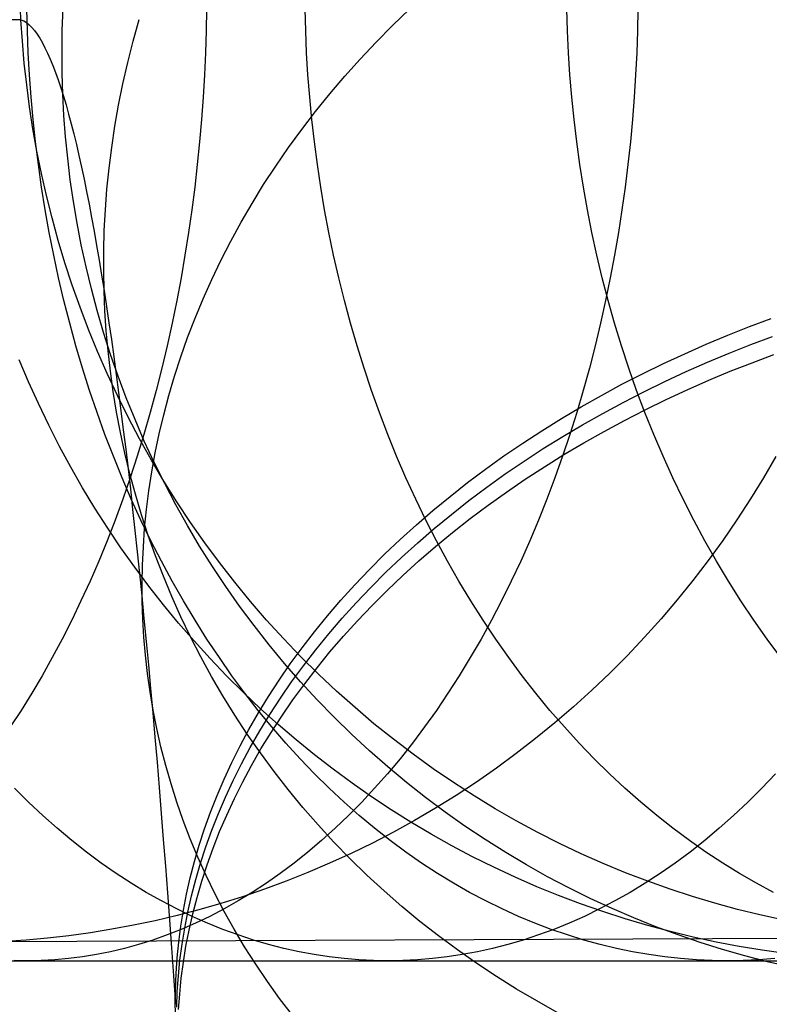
# Model space of a CAD drawing. Extents: x -10 to 451, y 0 to 260.
# Tile 47 of 61: x 381 to 393, y 146 to 162. Entities that reach past the tile are written whole.
import ezdxf

# ---------------------------------------------------------------- set-up
doc = ezdxf.new("R2010")
doc.units = 0
doc.layers.add('LIVELLO_04', color=200, linetype='CONTINUOUS')
doc.layers.add('PREDEFINITO', color=7, linetype='CONTINUOUS')

msp = doc.modelspace()

# ---------------------------------------------------------------- linework, layer by layer
at = {"layer": 'LIVELLO_04'}
for p, q in [((380.635, 161.723, 683.218), (380.62, 162.069, 683.219)), ((381.298, 161.556, 693.18), (381.311, 161.905, 693.247)), ((386.595, 161.629, 716.807), (386.866, 161.89, 716.946)), ((380.635, 161.723, 683.218), (348.821, 161.594, 20.779)), ((380.658, 161.377, 683.217), (380.635, 161.723, 683.218)), ((382.434, 161.381, 704.067), (382.53, 161.724, 704.197)), ((386.332, 161.363, 716.663), (386.595, 161.629, 716.807)), ((381.294, 161.21, 693.113), (381.298, 161.556, 693.18)), ((380.688, 161.029, 683.215), (380.658, 161.377, 683.217)), ((382.347, 161.038, 703.936), (382.434, 161.381, 704.067)), ((386.077, 161.093, 716.515), (386.332, 161.363, 716.663)), ((381.297, 160.867, 693.046), (381.294, 161.21, 693.113)), ((380.727, 160.679, 683.211), (380.688, 161.029, 683.215)), ((382.27, 160.696, 703.805), (382.347, 161.038, 703.936)), ((385.83, 160.817, 716.363), (386.077, 161.093, 716.515)), ((381.307, 160.527, 692.979), (381.297, 160.867, 693.046)), ((385.591, 160.537, 716.207), (385.83, 160.817, 716.363)), ((380.773, 160.327, 683.207), (380.727, 160.679, 683.211)), ((382.201, 160.355, 703.672), (382.27, 160.696, 703.805)), ((381.325, 160.188, 692.911), (381.307, 160.527, 692.979)), ((385.361, 160.253, 716.046), (385.591, 160.537, 716.207)), ((382.141, 160.015, 703.54), (382.201, 160.355, 703.672)), ((380.828, 159.973, 683.202), (380.773, 160.327, 683.207)), ((381.351, 159.847, 692.842), (381.325, 160.188, 692.911)), ((385.139, 159.964, 715.882), (385.361, 160.253, 716.046)), ((380.892, 159.617, 683.196), (380.828, 159.973, 683.202)), ((382.091, 159.677, 703.406), (382.141, 160.015, 703.54)), ((384.926, 159.673, 715.715), (385.139, 159.964, 715.882)), ((381.385, 159.503, 692.771), (381.351, 159.847, 692.842)), ((380.964, 159.26, 683.19), (380.892, 159.617, 683.196)), ((382.049, 159.341, 703.273), (382.091, 159.677, 703.406)), ((384.723, 159.378, 715.544), (384.926, 159.673, 715.715)), ((381.427, 159.158, 692.699), (381.385, 159.503, 692.771)), ((381.044, 158.903, 683.182), (380.964, 159.26, 683.19)), ((382.015, 159.007, 703.14), (382.049, 159.341, 703.273)), ((384.528, 159.08, 715.37), (384.723, 159.378, 715.544)), ((381.477, 158.811, 692.626), (381.427, 159.158, 692.699)), ((384.343, 158.779, 715.193), (384.528, 159.08, 715.37)), ((381.99, 158.676, 703.006), (382.015, 159.007, 703.14)), ((381.134, 158.545, 683.173), (381.044, 158.903, 683.182)), ((381.536, 158.462, 692.551), (381.477, 158.811, 692.626)), ((384.167, 158.477, 715.013), (384.343, 158.779, 715.193)), ((381.972, 158.347, 702.873), (381.99, 158.676, 703.006)), ((381.233, 158.186, 683.163), (381.134, 158.545, 683.173)), ((381.603, 158.113, 692.476), (381.536, 158.462, 692.551)), ((384, 158.172, 714.831), (384.167, 158.477, 715.013)), ((381.963, 158.021, 702.739), (381.972, 158.347, 702.873)), ((381.34, 157.828, 683.152), (381.233, 158.186, 683.163)), ((383.843, 157.865, 714.647), (384, 158.172, 714.831)), ((381.679, 157.762, 692.399), (381.603, 158.113, 692.476)), ((381.962, 157.698, 702.606), (381.963, 158.021, 702.739)), ((381.457, 157.47, 683.141), (381.34, 157.828, 683.152)), ((383.695, 157.558, 714.46), (383.843, 157.865, 714.647)), ((381.764, 157.411, 692.321), (381.679, 157.762, 692.399)), ((381.968, 157.378, 702.474), (381.962, 157.698, 702.606)), ((383.557, 157.249, 714.271), (383.695, 157.558, 714.46)), ((381.583, 157.113, 683.128), (381.457, 157.47, 683.141)), ((381.858, 157.06, 692.242), (381.764, 157.411, 692.321)), ((381.981, 157.059, 702.341), (381.968, 157.378, 702.474)), ((383.429, 156.939, 714.081), (383.557, 157.249, 714.271)), ((381.719, 156.757, 683.114), (381.583, 157.113, 683.128)), ((381.961, 156.709, 692.162), (381.858, 157.06, 692.242)), ((382.003, 156.737, 702.206), (381.981, 157.059, 702.341)), ((383.309, 156.63, 713.889), (383.429, 156.939, 714.081)), ((392.319, 156.804, 728.067), (392.67, 156.935, 728.147)), ((381.863, 156.403, 683.099), (381.719, 156.757, 683.114)), ((382.073, 156.359, 692.081), (381.961, 156.709, 692.162)), ((382.032, 156.414, 702.069), (382.003, 156.737, 702.206)), ((391.971, 156.666, 727.98), (392.319, 156.804, 728.067)), ((383.199, 156.32, 713.696), (383.309, 156.63, 713.889)), ((391.625, 156.521, 727.886), (391.971, 156.666, 727.98)), ((392.34, 156.515, 728.356), (392.69, 156.646, 728.436)), ((382.018, 156.05, 683.083), (381.863, 156.403, 683.099)), ((382.069, 156.089, 701.93), (382.032, 156.414, 702.069)), ((391.282, 156.37, 727.785), (391.625, 156.521, 727.886)), ((391.992, 156.377, 728.269), (392.34, 156.515, 728.356)), ((382.194, 156.01, 691.999), (382.073, 156.359, 692.081)), ((383.099, 156.01, 713.502), (383.199, 156.32, 713.696)), ((390.942, 156.213, 727.677), (391.282, 156.37, 727.785)), ((391.646, 156.233, 728.175), (391.992, 156.377, 728.269)), ((392.361, 156.226, 728.644), (392.711, 156.357, 728.725)), ((382.115, 155.762, 701.79), (382.069, 156.089, 701.93)), ((390.606, 156.049, 727.562), (390.942, 156.213, 727.677)), ((390.963, 155.924, 727.965), (391.303, 156.082, 728.073)), ((391.303, 156.082, 728.073), (391.646, 156.233, 728.175)), ((391.666, 155.944, 728.463), (392.012, 156.088, 728.557)), ((392.012, 156.088, 728.557), (392.361, 156.226, 728.644)), ((382.181, 155.699, 683.067), (382.018, 156.05, 683.083)), ((382.325, 155.661, 691.917), (382.194, 156.01, 691.999)), ((383.008, 155.701, 713.307), (383.099, 156.01, 713.502)), ((390.273, 155.879, 727.44), (390.606, 156.049, 727.562)), ((390.626, 155.76, 727.85), (390.963, 155.924, 727.965)), ((391.323, 155.793, 728.362), (391.666, 155.944, 728.463)), ((382.169, 155.434, 701.649), (382.115, 155.762, 701.79)), ((389.945, 155.702, 727.311), (390.273, 155.879, 727.44)), ((390.983, 155.635, 728.254), (391.323, 155.793, 728.362)), ((382.354, 155.352, 683.049), (382.181, 155.699, 683.067)), ((382.465, 155.314, 691.833), (382.325, 155.661, 691.917)), ((382.926, 155.392, 713.111), (383.008, 155.701, 713.307)), ((389.622, 155.519, 727.176), (389.945, 155.702, 727.311)), ((390.294, 155.59, 727.728), (390.626, 155.76, 727.85)), ((390.647, 155.471, 728.139), (390.983, 155.635, 728.254)), ((389.303, 155.331, 727.033), (389.622, 155.519, 727.176)), ((389.966, 155.413, 727.6), (390.294, 155.59, 727.728)), ((390.315, 155.301, 728.017), (390.647, 155.471, 728.139)), ((382.232, 155.105, 701.506), (382.169, 155.434, 701.649)), ((382.536, 155.007, 683.03), (382.354, 155.352, 683.049)), ((382.614, 154.969, 691.749), (382.465, 155.314, 691.833)), ((382.853, 155.085, 712.915), (382.926, 155.392, 713.111)), ((388.99, 155.136, 726.884), (389.303, 155.331, 727.033)), ((389.643, 155.231, 727.464), (389.966, 155.413, 727.6)), ((389.987, 155.125, 727.888), (390.315, 155.301, 728.017)), ((388.683, 154.936, 726.729), (388.99, 155.136, 726.884)), ((389.324, 155.042, 727.322), (389.643, 155.231, 727.464)), ((382.303, 154.776, 701.361), (382.232, 155.105, 701.506)), ((382.727, 154.665, 683.01), (382.536, 155.007, 683.03)), ((382.789, 154.779, 712.719), (382.853, 155.085, 712.915)), ((389.011, 154.848, 727.173), (389.324, 155.042, 727.322)), ((389.663, 154.942, 727.753), (389.987, 155.125, 727.888)), ((382.773, 154.627, 691.664), (382.614, 154.969, 691.749)), ((388.382, 154.731, 726.568), (388.683, 154.936, 726.729)), ((388.704, 154.647, 727.018), (389.011, 154.848, 727.173)), ((389.345, 154.753, 727.61), (389.663, 154.942, 727.753)), ((382.383, 154.446, 701.216), (382.303, 154.776, 701.361)), ((382.927, 154.327, 682.989), (382.727, 154.665, 683.01)), ((382.733, 154.474, 712.522), (382.789, 154.779, 712.719)), ((388.087, 154.52, 726.4), (388.382, 154.731, 726.568)), ((389.032, 154.559, 727.462), (389.345, 154.753, 727.61)), ((392.744, 154.724, 340.173), (392.544, 154.38, 340.195)), ((382.941, 154.287, 691.579), (382.773, 154.627, 691.664)), ((387.799, 154.304, 726.226), (388.087, 154.52, 726.4)), ((388.402, 154.442, 726.856), (388.704, 154.647, 727.018)), ((388.724, 154.359, 727.306), (389.032, 154.559, 727.462)), ((382.472, 154.116, 701.069), (382.383, 154.446, 701.216)), ((382.687, 154.171, 712.326), (382.733, 154.474, 712.522)), ((388.108, 154.231, 726.688), (388.402, 154.442, 726.856)), ((388.423, 154.153, 727.145), (388.724, 154.359, 727.306)), ((392.544, 154.38, 340.195), (392.335, 154.041, 340.218)), ((383.137, 153.994, 682.967), (382.927, 154.327, 682.989)), ((383.119, 153.95, 691.493), (382.941, 154.287, 691.579)), ((387.517, 154.083, 726.046), (387.799, 154.304, 726.226)), ((387.819, 154.015, 726.514), (388.108, 154.231, 726.688)), ((382.57, 153.787, 700.921), (382.472, 154.116, 701.069)), ((382.649, 153.871, 712.129), (382.687, 154.171, 712.326)), ((387.243, 153.857, 725.86), (387.517, 154.083, 726.046)), ((388.128, 153.942, 726.977), (388.423, 154.153, 727.145)), ((392.335, 154.041, 340.218), (392.118, 153.707, 340.241)), ((382.619, 153.572, 711.934), (382.649, 153.871, 712.129)), ((383.305, 153.616, 691.407), (383.119, 153.95, 691.493)), ((383.355, 153.665, 682.944), (383.137, 153.994, 682.967)), ((387.538, 153.794, 726.334), (387.819, 154.015, 726.514)), ((387.84, 153.726, 726.803), (388.128, 153.942, 726.977)), ((382.678, 153.458, 700.773), (382.57, 153.787, 700.921)), ((386.977, 153.627, 725.669), (387.243, 153.857, 725.86)), ((387.264, 153.568, 726.149), (387.538, 153.794, 726.334)), ((387.559, 153.505, 726.623), (387.84, 153.726, 726.803)), ((382.598, 153.276, 711.738), (382.619, 153.572, 711.934)), ((383.501, 153.286, 691.32), (383.305, 153.616, 691.407)), ((383.582, 153.34, 682.92), (383.355, 153.665, 682.944)), ((386.718, 153.393, 725.473), (386.977, 153.627, 725.669)), ((386.998, 153.338, 725.958), (387.264, 153.568, 726.149)), ((392.118, 153.707, 340.241), (391.891, 153.378, 340.266)), ((382.795, 153.13, 700.624), (382.678, 153.458, 700.773)), ((387.285, 153.28, 726.437), (387.559, 153.505, 726.623)), ((382.584, 152.983, 711.544), (382.598, 153.276, 711.738)), ((383.706, 152.96, 691.233), (383.501, 153.286, 691.32)), ((383.818, 153.021, 682.895), (383.582, 153.34, 682.92)), ((386.468, 153.155, 725.271), (386.718, 153.393, 725.473)), ((386.739, 153.104, 725.761), (386.998, 153.338, 725.958)), ((387.018, 153.05, 726.246), (387.285, 153.28, 726.437)), ((391.891, 153.378, 340.266), (391.656, 153.054, 340.292)), ((382.921, 152.803, 700.474), (382.795, 153.13, 700.624)), ((386.225, 152.913, 725.065), (386.468, 153.155, 725.271)), ((386.488, 152.866, 725.56), (386.739, 153.104, 725.761)), ((382.578, 152.692, 711.35), (382.584, 152.983, 711.544)), ((383.92, 152.639, 691.146), (383.706, 152.96, 691.233)), ((384.063, 152.708, 682.869), (383.818, 153.021, 682.895)), ((386.76, 152.815, 726.05), (387.018, 153.05, 726.246)), ((391.656, 153.054, 340.292), (391.413, 152.737, 340.318)), ((383.056, 152.477, 700.323), (382.921, 152.803, 700.474)), ((385.992, 152.667, 724.854), (386.225, 152.913, 725.065)), ((386.246, 152.624, 725.354), (386.488, 152.866, 725.56)), ((386.509, 152.577, 725.848), (386.76, 152.815, 726.05)), ((382.58, 152.404, 711.157), (382.578, 152.692, 711.35)), ((384.143, 152.322, 691.059), (383.92, 152.639, 691.146)), ((384.315, 152.4, 682.842), (384.063, 152.708, 682.869)), ((385.766, 152.419, 724.638), (385.992, 152.667, 724.854)), ((386.012, 152.379, 725.142), (386.246, 152.624, 725.354)), ((391.413, 152.737, 340.318), (391.161, 152.426, 340.345)), ((383.201, 152.154, 700.172), (383.056, 152.477, 700.323)), ((386.267, 152.335, 725.642), (386.509, 152.577, 725.848)), ((382.59, 152.117, 710.964), (382.58, 152.404, 711.157)), ((384.375, 152.011, 690.972), (384.143, 152.322, 691.059)), ((384.576, 152.099, 682.815), (384.315, 152.4, 682.842)), ((385.55, 152.168, 724.419), (385.766, 152.419, 724.638)), ((385.787, 152.13, 724.927), (386.012, 152.379, 725.142)), ((386.033, 152.09, 725.431), (386.267, 152.335, 725.642)), ((391.161, 152.426, 340.345), (390.902, 152.121, 340.373)), ((383.355, 151.832, 700.021), (383.201, 152.154, 700.172)), ((385.342, 151.913, 724.195), (385.55, 152.168, 724.419)), ((382.607, 151.828, 710.769), (382.59, 152.117, 710.964)), ((384.615, 151.705, 690.885), (384.375, 152.011, 690.972)), ((384.845, 151.804, 682.786), (384.576, 152.099, 682.815)), ((385.571, 151.879, 724.707), (385.787, 152.13, 724.927)), ((385.808, 151.841, 725.216), (386.033, 152.09, 725.431)), ((390.902, 152.121, 340.373), (390.635, 151.824, 340.402)), ((382.632, 151.538, 710.571), (382.607, 151.828, 710.769)), ((383.518, 151.513, 699.87), (383.355, 151.832, 700.021)), ((385.144, 151.657, 723.968), (385.342, 151.913, 724.195)), ((385.363, 151.625, 724.484), (385.571, 151.879, 724.707)), ((385.591, 151.59, 724.996), (385.808, 151.841, 725.216)), ((390.635, 151.824, 340.402), (390.361, 151.534, 340.431)), ((384.864, 151.405, 690.799), (384.615, 151.705, 690.885)), ((385.121, 151.516, 682.756), (384.845, 151.804, 682.786)), ((382.665, 151.246, 710.371), (382.632, 151.538, 710.571)), ((383.691, 151.198, 699.719), (383.518, 151.513, 699.87)), ((384.955, 151.398, 723.737), (385.144, 151.657, 723.968)), ((385.405, 151.235, 682.726), (385.121, 151.516, 682.756)), ((385.165, 151.368, 724.256), (385.363, 151.625, 724.484)), ((385.384, 151.336, 724.772), (385.591, 151.59, 724.996)), ((390.361, 151.534, 340.431), (390.079, 151.251, 340.462)), ((384.775, 151.138, 723.503), (384.955, 151.398, 723.737)), ((385.12, 151.111, 690.712), (384.864, 151.405, 690.799)), ((384.976, 151.11, 724.026), (385.165, 151.368, 724.256)), ((382.706, 150.952, 710.17), (382.665, 151.246, 710.371)), ((383.874, 150.885, 699.569), (383.691, 151.198, 699.719)), ((385.186, 151.079, 724.545), (385.384, 151.336, 724.772)), ((385.696, 150.962, 682.695), (385.405, 151.235, 682.726)), ((390.079, 151.251, 340.462), (389.791, 150.976, 340.493)), ((384.605, 150.876, 723.266), (384.775, 151.138, 723.503)), ((384.796, 150.849, 723.792), (384.976, 151.11, 724.026)), ((384.996, 150.821, 724.314), (385.186, 151.079, 724.545)), ((385.385, 150.824, 690.626), (385.12, 151.111, 690.712)), ((382.756, 150.658, 709.967), (382.706, 150.952, 710.17)), ((384.065, 150.576, 699.418), (383.874, 150.885, 699.569)), ((384.444, 150.613, 723.027), (384.605, 150.876, 723.266)), ((385.993, 150.697, 682.663), (385.696, 150.962, 682.695)), ((389.791, 150.976, 340.493), (389.497, 150.709, 340.524)), ((384.625, 150.587, 723.555), (384.796, 150.849, 723.792)), ((384.817, 150.56, 724.08), (384.996, 150.821, 724.314)), ((385.658, 150.544, 690.54), (385.385, 150.824, 690.626)), ((382.814, 150.363, 709.762), (382.756, 150.658, 709.967)), ((384.266, 150.271, 699.268), (384.065, 150.576, 699.418)), ((384.292, 150.349, 722.785), (384.444, 150.613, 723.027)), ((384.464, 150.324, 723.315), (384.625, 150.587, 723.555)), ((384.646, 150.299, 723.843), (384.817, 150.56, 724.08)), ((386.297, 150.439, 682.631), (385.993, 150.697, 682.663)), ((389.497, 150.709, 340.524), (389.196, 150.451, 340.556)), ((385.937, 150.271, 690.455), (385.658, 150.544, 690.54)), ((386.608, 150.19, 682.597), (386.297, 150.439, 682.631)), ((389.196, 150.451, 340.556), (388.89, 150.201, 340.589)), ((382.881, 150.068, 709.555), (382.814, 150.363, 709.762)), ((384.15, 150.084, 722.541), (384.292, 150.349, 722.785)), ((384.475, 149.97, 699.119), (384.266, 150.271, 699.268)), ((384.313, 150.06, 723.074), (384.464, 150.324, 723.315)), ((384.485, 150.035, 723.604), (384.646, 150.299, 723.843)), ((386.224, 150.005, 690.371), (385.937, 150.271, 690.455)), ((384.017, 149.818, 722.295), (384.15, 150.084, 722.541)), ((386.924, 149.95, 682.563), (386.608, 150.19, 682.597)), ((388.89, 150.201, 340.589), (388.578, 149.96, 340.622)), ((382.957, 149.772, 709.348), (382.881, 150.068, 709.555)), ((384.171, 149.795, 722.83), (384.313, 150.06, 723.074)), ((384.334, 149.771, 723.362), (384.485, 150.035, 723.604)), ((384.694, 149.674, 698.971), (384.475, 149.97, 699.119)), ((386.518, 149.747, 690.287), (386.224, 150.005, 690.371)), ((387.246, 149.718, 682.529), (386.924, 149.95, 682.563)), ((388.578, 149.96, 340.622), (388.261, 149.727, 340.656)), ((383.042, 149.476, 709.139), (382.957, 149.772, 709.348)), ((383.894, 149.553, 722.048), (384.017, 149.818, 722.295)), ((384.038, 149.529, 722.584), (384.171, 149.795, 722.83)), ((384.192, 149.506, 723.118), (384.334, 149.771, 723.362)), ((384.921, 149.383, 698.823), (384.694, 149.674, 698.971)), ((386.819, 149.497, 690.204), (386.518, 149.747, 690.287)), ((387.572, 149.495, 682.494), (387.246, 149.718, 682.529)), ((388.261, 149.727, 340.656), (387.939, 149.504, 340.691)), ((383.136, 149.181, 708.929), (383.042, 149.476, 709.139)), ((383.78, 149.287, 721.799), (383.894, 149.553, 722.048)), ((383.915, 149.264, 722.337), (384.038, 149.529, 722.584)), ((384.059, 149.241, 722.872), (384.192, 149.506, 723.118)), ((387.126, 149.255, 690.122), (386.819, 149.497, 690.204)), ((387.904, 149.282, 682.458), (387.572, 149.495, 682.494)), ((387.939, 149.504, 340.691), (387.613, 149.29, 340.725)), ((385.157, 149.097, 698.677), (384.921, 149.383, 698.823)), ((383.239, 148.886, 708.718), (383.136, 149.181, 708.929)), ((383.676, 149.022, 721.55), (383.78, 149.287, 721.799)), ((383.801, 148.998, 722.088), (383.915, 149.264, 722.337)), ((383.936, 148.975, 722.625), (384.059, 149.241, 722.872)), ((387.439, 149.022, 690.04), (387.126, 149.255, 690.122)), ((387.613, 149.29, 340.725), (387.282, 149.085, 340.76)), ((388.24, 149.077, 682.422), (387.904, 149.282, 682.458)), ((383.581, 148.757, 721.299), (383.676, 149.022, 721.55)), ((383.697, 148.733, 721.838), (383.801, 148.998, 722.088)), ((385.402, 148.817, 698.532), (385.157, 149.097, 698.677)), ((387.282, 149.085, 340.76), (386.949, 148.889, 340.796)), ((387.757, 148.797, 689.96), (387.439, 149.022, 690.04)), ((388.58, 148.882, 682.385), (388.24, 149.077, 682.422)), ((383.351, 148.592, 708.507), (383.239, 148.886, 708.718)), ((383.822, 148.709, 722.377), (383.936, 148.975, 722.625)), ((386.949, 148.889, 340.796), (386.611, 148.703, 340.832)), ((388.924, 148.697, 682.348), (388.58, 148.882, 682.385)), ((383.495, 148.493, 721.048), (383.581, 148.757, 721.299)), ((383.602, 148.468, 721.588), (383.697, 148.733, 721.838)), ((383.717, 148.444, 722.127), (383.822, 148.709, 722.377)), ((385.655, 148.543, 698.389), (385.402, 148.817, 698.532)), ((386.611, 148.703, 340.832), (386.271, 148.526, 340.868)), ((388.081, 148.581, 689.881), (387.757, 148.797, 689.96)), ((389.272, 148.521, 682.31), (388.924, 148.697, 682.348)), ((383.473, 148.3, 708.295), (383.351, 148.592, 708.507)), ((385.916, 148.275, 698.247), (385.655, 148.543, 698.389)), ((386.271, 148.526, 340.868), (385.929, 148.359, 340.904)), ((388.41, 148.374, 689.803), (388.081, 148.581, 689.881)), ((389.622, 148.355, 682.272), (389.272, 148.521, 682.31)), ((383.418, 148.23, 720.797), (383.495, 148.493, 721.048)), ((383.516, 148.204, 721.337), (383.602, 148.468, 721.588)), ((383.622, 148.179, 721.876), (383.717, 148.444, 722.127)), ((385.929, 148.359, 340.904), (385.584, 148.202, 340.94)), ((388.743, 148.176, 689.727), (388.41, 148.374, 689.803)), ((389.975, 148.198, 682.234), (389.622, 148.355, 682.272)), ((383.35, 147.968, 720.545), (383.418, 148.23, 720.797)), ((383.439, 147.941, 721.085), (383.516, 148.204, 721.337)), ((383.604, 148.008, 708.084), (383.473, 148.3, 708.295)), ((385.584, 148.202, 340.94), (385.237, 148.054, 340.977)), ((386.184, 148.013, 698.107), (385.916, 148.275, 698.247)), ((390.33, 148.051, 682.195), (389.975, 148.198, 682.234)), ((383.536, 147.915, 721.625), (383.622, 148.179, 721.876)), ((385.237, 148.054, 340.977), (384.889, 147.915, 341.014)), ((389.081, 147.987, 689.651), (388.743, 148.176, 689.727)), ((390.687, 147.914, 682.157), (390.33, 148.051, 682.195)), ((383.291, 147.708, 720.294), (383.35, 147.968, 720.545)), ((383.371, 147.68, 720.834), (383.439, 147.941, 721.085)), ((383.459, 147.653, 721.374), (383.536, 147.915, 721.625)), ((383.744, 147.719, 707.872), (383.604, 148.008, 708.084)), ((384.889, 147.915, 341.014), (384.54, 147.786, 341.051)), ((386.46, 147.758, 697.968), (386.184, 148.013, 698.107)), ((389.422, 147.808, 689.577), (389.081, 147.987, 689.651)), ((391.046, 147.787, 682.118), (390.687, 147.914, 682.157)), ((383.894, 147.432, 707.66), (383.744, 147.719, 707.872)), ((384.54, 147.786, 341.051), (384.19, 147.667, 341.088)), ((386.744, 147.511, 697.832), (386.46, 147.758, 697.968)), ((389.767, 147.638, 689.505), (389.422, 147.808, 689.577)), ((391.405, 147.67, 682.079), (391.046, 147.787, 682.118)), ((383.241, 147.449, 720.043), (383.291, 147.708, 720.294)), ((383.312, 147.419, 720.583), (383.371, 147.68, 720.834)), ((383.392, 147.391, 721.122), (383.459, 147.653, 721.374)), ((383.84, 147.557, 341.125), (383.49, 147.456, 341.161)), ((384.19, 147.667, 341.088), (383.84, 147.557, 341.125)), ((390.115, 147.478, 689.434), (389.767, 147.638, 689.505)), ((391.766, 147.562, 682.039), (391.405, 147.67, 682.079)), ((392.126, 147.464, 682), (391.766, 147.562, 682.039)), ((383.49, 147.456, 341.161), (383.14, 147.364, 341.198)), ((383.199, 147.192, 719.793), (383.241, 147.449, 720.043)), ((383.261, 147.161, 720.332), (383.312, 147.419, 720.583)), ((384.053, 147.147, 707.449), (383.894, 147.432, 707.66)), ((387.034, 147.27, 697.698), (386.744, 147.511, 697.832)), ((390.466, 147.327, 689.364), (390.115, 147.478, 689.434)), ((392.487, 147.375, 681.961), (392.126, 147.464, 682)), ((382.79, 147.282, 341.235), (382.441, 147.208, 341.272)), ((383.14, 147.364, 341.198), (382.79, 147.282, 341.235)), ((383.332, 147.13, 720.871), (383.392, 147.391, 721.122)), ((387.331, 147.038, 697.566), (387.034, 147.27, 697.698)), ((390.819, 147.186, 689.297), (390.466, 147.327, 689.364)), ((392.848, 147.296, 681.922), (392.487, 147.375, 681.961)), ((381.748, 147.088, 341.345), (381.403, 147.04, 341.381)), ((382.094, 147.144, 341.308), (381.748, 147.088, 341.345)), ((382.441, 147.208, 341.272), (382.094, 147.144, 341.308)), ((383.165, 146.938, 719.543), (383.199, 147.192, 719.793)), ((383.219, 146.904, 720.081), (383.261, 147.161, 720.332)), ((383.282, 146.872, 720.62), (383.332, 147.13, 720.871)), ((384.222, 146.864, 707.238), (384.053, 147.147, 707.449)), ((391.174, 147.054, 689.23), (390.819, 147.186, 689.297)), ((396.708, 147.012, 681.499), (364.984, 146.884, 20.779)), ((380.721, 146.97, 341.452), (380.383, 146.947, 341.488)), ((381.061, 147.001, 341.417), (380.721, 146.97, 341.452)), ((381.403, 147.04, 341.381), (381.061, 147.001, 341.417)), ((383.14, 146.685, 719.295), (383.165, 146.938, 719.543)), ((387.635, 146.813, 697.437), (387.331, 147.038, 697.566)), ((391.531, 146.932, 689.166), (391.174, 147.054, 689.23)), ((391.889, 146.82, 689.103), (391.531, 146.932, 689.166)), ((383.186, 146.649, 719.832), (383.219, 146.904, 720.081)), ((383.24, 146.615, 720.37), (383.282, 146.872, 720.62)), ((384.4, 146.585, 707.028), (384.222, 146.864, 707.238)), ((387.945, 146.596, 697.31), (387.635, 146.813, 697.437)), ((392.247, 146.717, 689.042), (391.889, 146.82, 689.103)), ((383.123, 146.435, 719.048), (383.14, 146.685, 719.295)), ((383.161, 146.396, 719.583), (383.186, 146.649, 719.832)), ((383.207, 146.36, 720.12), (383.24, 146.615, 720.37)), ((392.607, 146.624, 688.983), (392.247, 146.717, 689.042)), ((392.966, 146.54, 688.925), (392.607, 146.624, 688.983)), ((384.587, 146.31, 706.819), (384.4, 146.585, 707.028)), ((388.26, 146.387, 697.186), (387.945, 146.596, 697.31)), ((383.113, 146.187, 718.802), (383.123, 146.435, 719.048)), ((383.143, 146.146, 719.336), (383.161, 146.396, 719.583)), ((383.181, 146.107, 719.872), (383.207, 146.36, 720.12)), ((384.784, 146.037, 706.612), (384.587, 146.31, 706.819)), ((388.581, 146.187, 697.065), (388.26, 146.387, 697.186)), ((383.111, 145.942, 718.557), (383.113, 146.187, 718.802)), ((383.134, 145.898, 719.09), (383.143, 146.146, 719.336)), ((388.907, 145.995, 696.947), (388.581, 146.187, 697.065)), ((383.164, 145.857, 719.625), (383.181, 146.107, 719.872)), ((384.99, 145.769, 706.405), (384.784, 146.037, 706.612)), ((389.238, 145.812, 696.831), (388.907, 145.995, 696.947)), ((383.117, 145.697, 718.312), (383.111, 145.942, 718.557))]:
    msp.add_line(p, q, dxfattribs=at)
at = {"layer": 'LIVELLO_04', "extrusion": (0.997668, 0.003936, -0.068146)}
msp.add_arc((109.904, 706.412, 333.826), 50.33, 1.3664, 46.6874, dxfattribs=at)
at = {"layer": 'PREDEFINITO'}
for p, q in [((380.738, 161.545, 1006.437), (380.73, 161.894, 1006.429)), ((383.611, 161.894, 1043.604), (383.604, 161.545, 1043.595)), ((385.202, 161.545, 1001.843), (385.193, 161.894, 1001.836)), ((389.403, 161.545, 996.921), (389.393, 161.894, 996.914)), ((390.531, 161.894, 1038.673), (390.524, 161.545, 1038.664)), ((380.752, 161.193, 1006.451), (380.738, 161.545, 1006.437)), ((383.604, 161.545, 1043.595), (383.593, 161.193, 1043.579)), ((385.217, 161.193, 1001.856), (385.202, 161.545, 1001.843)), ((389.418, 161.193, 996.933), (389.403, 161.545, 996.921)), ((390.524, 161.545, 1038.664), (390.511, 161.193, 1038.649)), ((380.772, 160.838, 1006.469), (380.752, 161.193, 1006.451)), ((383.593, 161.193, 1043.579), (383.577, 160.838, 1043.556)), ((385.238, 160.838, 1001.873), (385.217, 161.193, 1001.856)), ((389.441, 160.838, 996.949), (389.418, 161.193, 996.933)), ((390.511, 161.193, 1038.649), (390.494, 160.838, 1038.627)), ((380.798, 160.482, 1006.494), (380.772, 160.838, 1006.469)), ((383.577, 160.838, 1043.556), (383.556, 160.482, 1043.527)), ((385.266, 160.482, 1001.896), (385.238, 160.838, 1001.873)), ((389.47, 160.482, 996.97), (389.441, 160.838, 996.949)), ((390.494, 160.838, 1038.627), (390.471, 160.482, 1038.599)), ((380.831, 160.123, 1006.525), (380.798, 160.482, 1006.494)), ((383.556, 160.482, 1043.527), (383.53, 160.123, 1043.491)), ((385.3, 160.123, 1001.925), (385.266, 160.482, 1001.896)), ((389.506, 160.123, 996.996), (389.47, 160.482, 996.97)), ((390.471, 160.482, 1038.599), (390.443, 160.123, 1038.565)), ((380.869, 159.763, 1006.561), (380.831, 160.123, 1006.525)), ((383.53, 160.123, 1043.491), (383.499, 159.763, 1043.447)), ((385.341, 159.763, 1001.958), (385.3, 160.123, 1001.925)), ((389.549, 159.763, 997.027), (389.506, 160.123, 996.996)), ((390.443, 160.123, 1038.565), (390.409, 159.763, 1038.524)), ((380.914, 159.401, 1006.604), (380.869, 159.763, 1006.561)), ((383.499, 159.763, 1043.447), (383.463, 159.401, 1043.397)), ((385.389, 159.401, 1001.998), (385.341, 159.763, 1001.958)), ((389.599, 159.401, 997.063), (389.549, 159.763, 997.027)), ((390.409, 159.763, 1038.524), (390.37, 159.401, 1038.476)), ((380.966, 159.039, 1006.652), (380.914, 159.401, 1006.604)), ((383.463, 159.401, 1043.397), (383.422, 159.039, 1043.339)), ((385.443, 159.039, 1002.043), (385.389, 159.401, 1001.998)), ((389.656, 159.039, 997.105), (389.599, 159.401, 997.063)), ((390.37, 159.401, 1038.476), (390.325, 159.039, 1038.421)), ((381.024, 158.675, 1006.707), (380.966, 159.039, 1006.652)), ((383.422, 159.039, 1043.339), (383.375, 158.675, 1043.274)), ((385.505, 158.675, 1002.094), (385.443, 159.039, 1002.043)), ((389.72, 158.675, 997.152), (389.656, 159.039, 997.105)), ((390.325, 159.039, 1038.421), (390.274, 158.675, 1038.359)), ((381.089, 158.311, 1006.768), (381.024, 158.675, 1006.707)), ((383.375, 158.675, 1043.274), (383.323, 158.311, 1043.201)), ((385.573, 158.311, 1002.151), (385.505, 158.675, 1002.094)), ((389.793, 158.311, 997.204), (389.72, 158.675, 997.152)), ((390.274, 158.675, 1038.359), (390.218, 158.311, 1038.289)), ((381.161, 157.948, 1006.836), (381.089, 158.311, 1006.768)), ((383.323, 158.311, 1043.201), (383.266, 157.948, 1043.12)), ((385.649, 157.948, 1002.213), (385.573, 158.311, 1002.151)), ((389.872, 157.948, 997.261), (389.793, 158.311, 997.204)), ((390.218, 158.311, 1038.289), (390.155, 157.948, 1038.213)), ((381.239, 157.584, 1006.91), (381.161, 157.948, 1006.836)), ((383.266, 157.948, 1043.12), (383.203, 157.584, 1043.032)), ((385.732, 157.584, 1002.282), (385.649, 157.948, 1002.213)), ((389.959, 157.584, 997.324), (389.872, 157.948, 997.261)), ((390.155, 157.948, 1038.213), (390.087, 157.584, 1038.129)), ((381.325, 157.221, 1006.99), (381.239, 157.584, 1006.91)), ((383.203, 157.584, 1043.032), (383.134, 157.221, 1042.937)), ((385.823, 157.221, 1002.357), (385.732, 157.584, 1002.282)), ((390.054, 157.221, 997.393), (389.959, 157.584, 997.324)), ((390.087, 157.584, 1038.129), (390.013, 157.221, 1038.038)), ((381.417, 156.859, 1007.077), (381.325, 157.221, 1006.99)), ((383.134, 157.221, 1042.937), (383.06, 156.859, 1042.833)), ((385.92, 156.859, 1002.437), (385.823, 157.221, 1002.357)), ((390.013, 157.221, 1038.038), (389.932, 156.859, 1037.94)), ((390.157, 156.859, 997.467), (390.054, 157.221, 997.393)), ((381.516, 156.498, 1007.171), (381.417, 156.859, 1007.077)), ((383.06, 156.859, 1042.833), (382.981, 156.498, 1042.722)), ((386.025, 156.498, 1002.524), (385.92, 156.859, 1002.437)), ((389.932, 156.859, 1037.94), (389.846, 156.498, 1037.834)), ((390.267, 156.498, 997.547), (390.157, 156.859, 997.467)), ((381.622, 156.139, 1007.271), (381.516, 156.498, 1007.171)), ((382.981, 156.498, 1042.722), (382.896, 156.139, 1042.603)), ((386.138, 156.139, 1002.617), (386.025, 156.498, 1002.524)), ((389.846, 156.498, 1037.834), (389.753, 156.139, 1037.721)), ((390.385, 156.139, 997.633), (390.267, 156.498, 997.547)), ((380.758, 155.917, 20.779), (380.609, 156.27, 20.779)), ((381.736, 155.781, 1007.377), (381.622, 156.139, 1007.271)), ((382.896, 156.139, 1042.603), (382.805, 155.781, 1042.476)), ((386.257, 155.781, 1002.716), (386.138, 156.139, 1002.617)), ((389.753, 156.139, 1037.721), (389.655, 155.781, 1037.6)), ((390.51, 155.781, 997.724), (390.385, 156.139, 997.633)), ((380.915, 155.569, 20.779), (380.758, 155.917, 20.779)), ((381.856, 155.427, 1007.491), (381.736, 155.781, 1007.377)), ((382.805, 155.781, 1042.476), (382.709, 155.427, 1042.341)), ((386.384, 155.427, 1002.821), (386.257, 155.781, 1002.716)), ((389.655, 155.781, 1037.6), (389.55, 155.427, 1037.472)), ((390.644, 155.427, 997.82), (390.51, 155.781, 997.724)), ((381.08, 155.224, 20.779), (380.915, 155.569, 20.779)), ((381.983, 155.075, 1007.61), (381.856, 155.427, 1007.491)), ((382.709, 155.427, 1042.341), (382.607, 155.075, 1042.198)), ((386.519, 155.075, 1002.932), (386.384, 155.427, 1002.821)), ((389.55, 155.427, 1037.472), (389.44, 155.075, 1037.336)), ((390.785, 155.075, 997.923), (390.644, 155.427, 997.82)), ((381.253, 154.885, 20.779), (381.08, 155.224, 20.779)), ((382.117, 154.726, 1007.737), (381.983, 155.075, 1007.61)), ((382.607, 155.075, 1042.198), (382.5, 154.726, 1042.048)), ((386.661, 154.726, 1003.05), (386.519, 155.075, 1002.932)), ((389.44, 155.075, 1037.336), (389.323, 154.726, 1037.193)), ((390.934, 154.726, 998.03), (390.785, 155.075, 997.923)), ((381.435, 154.549, 20.779), (381.253, 154.885, 20.779)), ((382.258, 154.381, 1007.869), (382.117, 154.726, 1007.737)), ((382.5, 154.726, 1042.048), (382.387, 154.381, 1041.89)), ((386.81, 154.381, 1003.173), (386.661, 154.726, 1003.05)), ((389.323, 154.726, 1037.193), (389.2, 154.381, 1037.043)), ((391.09, 154.381, 998.144), (390.934, 154.726, 998.03)), ((381.624, 154.219, 20.779), (381.435, 154.549, 20.779)), ((382.405, 154.04, 1008.009), (382.258, 154.381, 1007.869)), ((382.387, 154.381, 1041.89), (382.268, 154.04, 1041.725)), ((386.966, 154.04, 1003.302), (386.81, 154.381, 1003.173)), ((389.2, 154.381, 1037.043), (389.072, 154.04, 1036.886)), ((391.254, 154.04, 998.262), (391.09, 154.381, 998.144)), ((381.821, 153.894, 20.779), (381.624, 154.219, 20.779)), ((382.268, 154.04, 1041.725), (382.145, 153.704, 1041.552)), ((382.56, 153.704, 1008.154), (382.405, 154.04, 1008.009)), ((387.129, 153.704, 1003.437), (386.966, 154.04, 1003.302)), ((389.072, 154.04, 1036.886), (388.937, 153.704, 1036.721)), ((391.425, 153.704, 998.387), (391.254, 154.04, 998.262)), ((382.026, 153.573, 20.779), (381.821, 153.894, 20.779)), ((382.145, 153.704, 1041.552), (382.016, 153.372, 1041.371)), ((382.239, 153.258, 20.779), (382.026, 153.573, 20.779)), ((382.72, 153.372, 1008.306), (382.56, 153.704, 1008.154)), ((387.299, 153.372, 1003.578), (387.129, 153.704, 1003.437)), ((388.937, 153.704, 1036.721), (388.797, 153.372, 1036.549)), ((391.604, 153.372, 998.516), (391.425, 153.704, 998.387)), ((382.016, 153.372, 1041.371), (381.882, 153.045, 1041.183)), ((382.459, 152.948, 20.779), (382.239, 153.258, 20.779)), ((382.888, 153.045, 1008.463), (382.72, 153.372, 1008.306)), ((387.476, 153.045, 1003.724), (387.299, 153.372, 1003.578)), ((388.797, 153.372, 1036.549), (388.651, 153.045, 1036.371)), ((391.79, 153.045, 998.651), (391.604, 153.372, 998.516)), ((381.882, 153.045, 1041.183), (381.743, 152.723, 1040.989)), ((382.686, 152.644, 20.779), (382.459, 152.948, 20.779)), ((383.061, 152.723, 1008.627), (382.888, 153.045, 1008.463)), ((387.66, 152.723, 1003.876), (387.476, 153.045, 1003.724)), ((388.651, 153.045, 1036.371), (388.5, 152.723, 1036.186)), ((391.983, 152.723, 998.79), (391.79, 153.045, 998.651)), ((381.743, 152.723, 1040.989), (381.598, 152.407, 1040.787)), ((382.921, 152.345, 20.779), (382.686, 152.644, 20.779)), ((383.241, 152.407, 1008.797), (383.061, 152.723, 1008.627)), ((387.85, 152.407, 1004.033), (387.66, 152.723, 1003.876)), ((388.5, 152.723, 1036.186), (388.343, 152.407, 1035.994)), ((392.183, 152.407, 998.935), (391.983, 152.723, 998.79)), ((381.598, 152.407, 1040.787), (381.449, 152.098, 1040.578)), ((383.164, 152.052, 20.779), (382.921, 152.345, 20.779)), ((383.427, 152.098, 1008.972), (383.241, 152.407, 1008.797)), ((388.047, 152.098, 1004.196), (387.85, 152.407, 1004.033)), ((388.343, 152.407, 1035.994), (388.182, 152.098, 1035.795)), ((392.389, 152.098, 999.085), (392.183, 152.407, 998.935)), ((381.449, 152.098, 1040.578), (381.296, 151.795, 1040.363)), ((383.413, 151.765, 20.779), (383.164, 152.052, 20.779)), ((383.619, 151.795, 1009.153), (383.427, 152.098, 1008.972)), ((388.182, 152.098, 1035.795), (388.014, 151.795, 1035.591)), ((388.25, 151.795, 1004.364), (388.047, 152.098, 1004.196)), ((392.602, 151.795, 999.239), (392.389, 152.098, 999.085)), ((381.296, 151.795, 1040.363), (381.137, 151.498, 1040.141)), ((383.669, 151.484, 20.779), (383.413, 151.765, 20.779)), ((383.817, 151.498, 1009.339), (383.619, 151.795, 1009.153)), ((388.014, 151.795, 1035.591), (387.842, 151.498, 1035.38)), ((388.459, 151.498, 1004.537), (388.25, 151.795, 1004.364)), ((392.822, 151.498, 999.398), (392.602, 151.795, 999.239)), ((381.137, 151.498, 1040.141), (380.975, 151.209, 1039.914)), ((383.933, 151.209, 20.779), (383.669, 151.484, 20.779)), ((384.02, 151.209, 1009.53), (383.817, 151.498, 1009.339)), ((387.842, 151.498, 1035.38), (387.665, 151.209, 1035.163)), ((388.674, 151.209, 1004.714), (388.459, 151.498, 1004.537)), ((380.975, 151.209, 1039.914), (380.808, 150.927, 1039.68)), ((384.203, 150.941, 20.779), (383.933, 151.209, 20.779)), ((384.228, 150.927, 1009.727), (384.02, 151.209, 1009.53)), ((387.665, 151.209, 1035.163), (387.484, 150.927, 1034.941)), ((388.894, 150.927, 1004.897), (388.674, 151.209, 1004.714)), ((380.808, 150.927, 1039.68), (380.636, 150.653, 1039.44)), ((384.479, 150.68, 20.779), (384.203, 150.941, 20.779)), ((384.442, 150.653, 1009.928), (384.228, 150.927, 1009.727)), ((387.484, 150.927, 1034.941), (387.298, 150.653, 1034.713)), ((389.12, 150.653, 1005.083), (388.894, 150.927, 1004.897)), ((380.636, 150.653, 1039.44), (380.461, 150.387, 1039.195)), ((384.66, 150.387, 1010.134), (384.442, 150.653, 1009.928)), ((384.761, 150.426, 20.779), (384.479, 150.68, 20.779)), ((387.298, 150.653, 1034.713), (387.108, 150.387, 1034.48)), ((389.351, 150.387, 1005.275), (389.12, 150.653, 1005.083)), ((385.049, 150.18, 20.779), (384.761, 150.426, 20.779)), ((384.884, 150.129, 1010.344), (384.66, 150.387, 1010.134)), ((387.108, 150.387, 1034.48), (386.913, 150.129, 1034.242)), ((389.587, 150.129, 1005.47), (389.351, 150.387, 1005.275)), ((385.111, 149.879, 1010.559), (384.884, 150.129, 1010.344)), ((385.343, 149.941, 20.779), (385.049, 150.18, 20.779)), ((386.913, 150.129, 1034.242), (386.715, 149.879, 1033.999)), ((389.828, 149.879, 1005.669), (389.587, 150.129, 1005.47)), ((385.642, 149.709, 20.779), (385.343, 149.941, 20.779)), ((385.343, 149.638, 1010.777), (385.111, 149.879, 1010.559)), ((386.715, 149.879, 1033.999), (386.513, 149.638, 1033.752)), ((390.073, 149.638, 1005.871), (389.828, 149.879, 1005.669)), ((385.578, 149.406, 1010.999), (385.343, 149.638, 1010.777)), ((385.947, 149.485, 20.779), (385.642, 149.709, 20.779)), ((386.513, 149.638, 1033.752), (386.308, 149.406, 1033.501)), ((390.323, 149.406, 1006.078), (390.073, 149.638, 1005.871)), ((392.739, 149.638, 1028.698), (392.518, 149.406, 1028.461)), ((386.257, 149.269, 20.779), (385.947, 149.485, 20.779)), ((380.758, 149.183, 1015.833), (380.534, 149.406, 1015.592)), ((385.818, 149.183, 1011.225), (385.578, 149.406, 1010.999)), ((386.308, 149.406, 1033.501), (386.1, 149.183, 1033.246)), ((390.576, 149.183, 1006.287), (390.323, 149.406, 1006.078)), ((392.518, 149.406, 1028.461), (392.294, 149.183, 1028.22)), ((380.986, 148.969, 1016.077), (380.758, 149.183, 1015.833)), ((386.06, 148.969, 1011.453), (385.818, 149.183, 1011.225)), ((386.1, 149.183, 1033.246), (385.888, 148.969, 1032.987)), ((386.571, 149.061, 20.779), (386.257, 149.269, 20.779)), ((390.832, 148.969, 1006.499), (390.576, 149.183, 1006.287)), ((392.294, 149.183, 1028.22), (392.066, 148.969, 1027.976)), ((386.891, 148.86, 20.779), (386.571, 149.061, 20.779)), ((381.216, 148.764, 1016.324), (380.986, 148.969, 1016.077)), ((385.888, 148.969, 1032.987), (385.674, 148.764, 1032.725)), ((386.306, 148.764, 1011.685), (386.06, 148.969, 1011.453)), ((387.216, 148.667, 20.779), (386.891, 148.86, 20.779)), ((391.093, 148.764, 1006.714), (390.832, 148.969, 1006.499)), ((392.066, 148.969, 1027.976), (391.836, 148.764, 1027.728)), ((381.45, 148.569, 1016.575), (381.216, 148.764, 1016.324)), ((385.674, 148.764, 1032.725), (385.458, 148.569, 1032.459)), ((386.555, 148.569, 1011.919), (386.306, 148.764, 1011.685)), ((387.546, 148.483, 20.779), (387.216, 148.667, 20.779)), ((391.356, 148.569, 1006.932), (391.093, 148.764, 1006.714)), ((391.836, 148.764, 1027.728), (391.603, 148.569, 1027.478)), ((381.685, 148.383, 1016.828), (381.45, 148.569, 1016.575)), ((385.458, 148.569, 1032.459), (385.239, 148.383, 1032.191)), ((386.806, 148.383, 1012.156), (386.555, 148.569, 1011.919)), ((391.621, 148.383, 1007.152), (391.356, 148.569, 1006.932)), ((391.603, 148.569, 1027.478), (391.367, 148.383, 1027.225)), ((381.923, 148.206, 1017.083), (381.685, 148.383, 1016.828)), ((385.239, 148.383, 1032.191), (385.018, 148.206, 1031.921)), ((387.06, 148.206, 1012.395), (386.806, 148.383, 1012.156)), ((387.88, 148.307, 20.779), (387.546, 148.483, 20.779)), ((391.367, 148.383, 1027.225), (391.129, 148.206, 1026.97)), ((391.89, 148.206, 1007.373), (391.621, 148.383, 1007.152)), ((382.162, 148.04, 1017.34), (381.923, 148.206, 1017.083)), ((385.018, 148.206, 1031.921), (384.795, 148.04, 1031.648)), ((387.315, 148.04, 1012.636), (387.06, 148.206, 1012.395)), ((388.218, 148.138, 20.779), (387.88, 148.307, 20.779)), ((391.129, 148.206, 1026.97), (390.89, 148.04, 1026.712)), ((392.16, 148.04, 1007.597), (391.89, 148.206, 1007.373)), ((382.404, 147.883, 1017.599), (382.162, 148.04, 1017.34)), ((384.795, 148.04, 1031.648), (384.571, 147.883, 1031.374)), ((387.573, 147.883, 1012.879), (387.315, 148.04, 1012.636)), ((388.561, 147.979, 20.779), (388.218, 148.138, 20.779)), ((390.89, 148.04, 1026.712), (390.648, 147.883, 1026.453)), ((392.432, 147.883, 1007.822), (392.16, 148.04, 1007.597)), ((382.646, 147.735, 1017.86), (382.404, 147.883, 1017.599)), ((384.571, 147.883, 1031.374), (384.346, 147.735, 1031.098)), ((387.832, 147.735, 1013.123), (387.573, 147.883, 1012.879)), ((388.907, 147.827, 20.779), (388.561, 147.979, 20.779)), ((390.648, 147.883, 1026.453), (390.406, 147.735, 1026.193)), ((392.706, 147.735, 1008.048), (392.432, 147.883, 1007.822)), ((382.89, 147.598, 1018.122), (382.646, 147.735, 1017.86)), ((384.346, 147.735, 1031.098), (384.119, 147.598, 1030.82)), ((388.092, 147.598, 1013.368), (387.832, 147.735, 1013.123)), ((389.258, 147.685, 20.779), (388.907, 147.827, 20.779)), ((390.406, 147.735, 1026.193), (390.162, 147.598, 1025.931)), ((383.135, 147.47, 1018.384), (382.89, 147.598, 1018.122)), ((384.119, 147.598, 1030.82), (383.892, 147.47, 1030.542)), ((388.353, 147.47, 1013.614), (388.092, 147.598, 1013.368)), ((389.611, 147.551, 20.779), (389.258, 147.685, 20.779)), ((390.162, 147.598, 1025.931), (389.917, 147.47, 1025.668)), ((383.38, 147.351, 1018.648), (383.135, 147.47, 1018.384)), ((383.892, 147.47, 1030.542), (383.664, 147.351, 1030.263)), ((388.614, 147.351, 1013.86), (388.353, 147.47, 1013.614)), ((389.967, 147.427, 20.779), (389.611, 147.551, 20.779)), ((389.917, 147.47, 1025.668), (389.672, 147.351, 1025.405)), ((390.326, 147.311, 20.779), (389.967, 147.427, 20.779)), ((383.436, 147.242, 1029.983), (383.207, 147.143, 1029.703)), ((383.626, 147.242, 1018.912), (383.38, 147.351, 1018.648)), ((383.664, 147.351, 1030.263), (383.436, 147.242, 1029.983)), ((383.872, 147.143, 1019.176), (383.626, 147.242, 1018.912)), ((388.877, 147.242, 1014.107), (388.614, 147.351, 1013.86)), ((389.139, 147.143, 1014.355), (388.877, 147.242, 1014.107)), ((389.426, 147.242, 1025.141), (389.18, 147.143, 1024.877)), ((389.672, 147.351, 1025.405), (389.426, 147.242, 1025.141)), ((390.687, 147.205, 20.779), (390.326, 147.311, 20.779)), ((383.207, 147.143, 1029.703), (382.979, 147.053, 1029.423)), ((384.118, 147.053, 1019.44), (383.872, 147.143, 1019.176)), ((389.18, 147.143, 1024.877), (388.935, 147.053, 1024.613)), ((389.401, 147.053, 1014.602), (389.139, 147.143, 1014.355)), ((391.051, 147.107, 20.779), (390.687, 147.205, 20.779)), ((391.416, 147.019, 20.779), (391.051, 147.107, 20.779)), ((382.751, 146.972, 1029.144), (382.523, 146.9, 1028.865)), ((382.979, 147.053, 1029.423), (382.751, 146.972, 1029.144)), ((384.363, 146.972, 1019.704), (384.118, 147.053, 1019.44)), ((384.608, 146.9, 1019.967), (384.363, 146.972, 1019.704)), ((388.689, 146.972, 1024.349), (388.444, 146.9, 1024.086)), ((388.935, 147.053, 1024.613), (388.689, 146.972, 1024.349)), ((389.663, 146.972, 1014.849), (389.401, 147.053, 1014.602)), ((389.924, 146.9, 1015.095), (389.663, 146.972, 1014.849)), ((391.784, 146.94, 20.779), (391.416, 147.019, 20.779)), ((392.153, 146.87, 20.779), (391.784, 146.94, 20.779)), ((382.07, 146.784, 1028.31), (381.845, 146.739, 1028.035)), ((382.296, 146.838, 1028.587), (382.07, 146.784, 1028.31)), ((382.523, 146.9, 1028.865), (382.296, 146.838, 1028.587)), ((384.852, 146.838, 1020.229), (384.608, 146.9, 1019.967)), ((385.096, 146.784, 1020.49), (384.852, 146.838, 1020.229)), ((385.338, 146.739, 1020.751), (385.096, 146.784, 1020.49)), ((387.956, 146.784, 1023.562), (387.714, 146.739, 1023.302)), ((388.2, 146.838, 1023.824), (387.956, 146.784, 1023.562)), ((388.444, 146.9, 1024.086), (388.2, 146.838, 1023.824)), ((390.185, 146.838, 1015.341), (389.924, 146.9, 1015.095)), ((390.445, 146.784, 1015.585), (390.185, 146.838, 1015.341)), ((390.703, 146.739, 1015.829), (390.445, 146.784, 1015.585)), ((392.524, 146.809, 20.779), (392.153, 146.87, 20.779)), ((392.897, 146.758, 20.779), (392.524, 146.809, 20.779)), ((377.709, 146.64, 1028.888), (380.741, 146.64, 1026.683)), ((380.741, 146.64, 1026.683), (380.524, 146.644, 1026.417)), ((380.959, 146.644, 1026.949), (380.741, 146.64, 1026.683)), ((380.741, 146.64, 1026.683), (383.672, 146.64, 1024.402)), ((381.178, 146.656, 1027.218), (380.959, 146.644, 1026.949)), ((381.399, 146.675, 1027.488), (381.178, 146.656, 1027.218)), ((381.621, 146.703, 1027.761), (381.399, 146.675, 1027.488)), ((381.845, 146.739, 1028.035), (381.621, 146.703, 1027.761)), ((383.672, 146.64, 1024.402), (386.526, 146.64, 1022.026)), ((385.579, 146.703, 1021.009), (385.338, 146.739, 1020.751)), ((385.818, 146.675, 1021.266), (385.579, 146.703, 1021.009)), ((386.056, 146.656, 1021.522), (385.818, 146.675, 1021.266)), ((386.292, 146.644, 1021.775), (386.056, 146.656, 1021.522)), ((386.526, 146.64, 1022.026), (386.292, 146.644, 1021.775)), ((386.76, 146.644, 1022.278), (386.526, 146.64, 1022.026)), ((386.526, 146.64, 1022.026), (389.288, 146.64, 1019.57)), ((386.996, 146.656, 1022.531), (386.76, 146.644, 1022.278)), ((387.234, 146.675, 1022.786), (386.996, 146.656, 1022.531)), ((387.473, 146.703, 1023.043), (387.234, 146.675, 1022.786)), ((387.714, 146.739, 1023.302), (387.473, 146.703, 1023.043)), ((389.288, 146.64, 1019.57), (391.97, 146.64, 1017.023)), ((390.96, 146.703, 1016.071), (390.703, 146.739, 1015.829)), ((391.215, 146.675, 1016.312), (390.96, 146.703, 1016.071)), ((391.469, 146.656, 1016.551), (391.215, 146.675, 1016.312)), ((391.721, 146.644, 1016.788), (391.469, 146.656, 1016.551)), ((391.97, 146.64, 1017.023), (391.721, 146.644, 1016.788)), ((392.22, 146.644, 1017.258), (391.97, 146.64, 1017.023)), ((391.97, 146.64, 1017.023), (394.569, 146.64, 1014.389)), ((392.471, 146.656, 1017.496), (392.22, 146.644, 1017.258)), ((392.725, 146.675, 1017.735), (392.471, 146.656, 1017.496))]:
    msp.add_line(p, q, dxfattribs=at)

doc.saveas('drawing.dxf')
